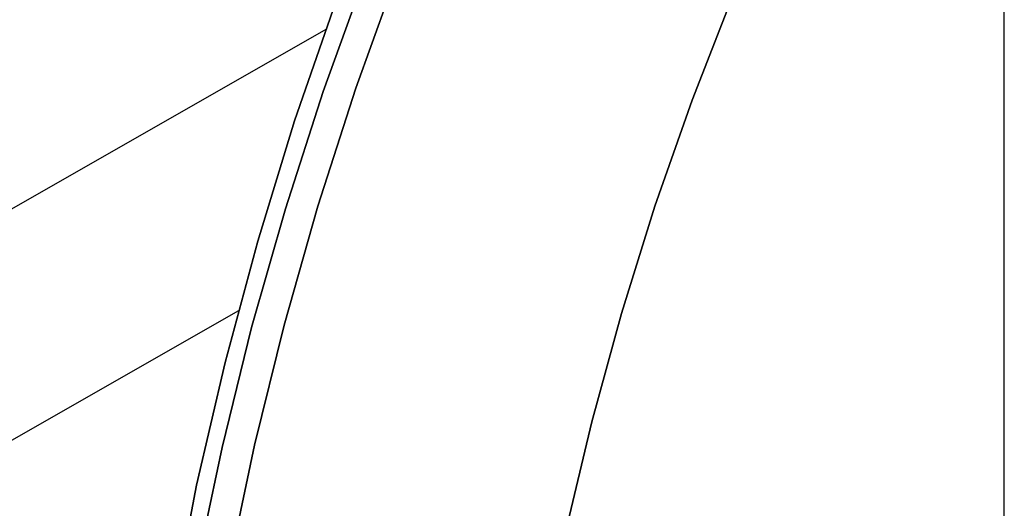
# Model space of a CAD drawing. Header units: millimetres. Extents: x 10871 to 12032, y -2698 to -1680.
# Tile 85 of 183: x 11400.05 to 11413.65, y -2037.16 to -2030.41. Entities that reach past the tile are written whole.
import ezdxf

# ---------------------------------------------------------------- set-up
doc = ezdxf.new("R2010")
doc.units = ezdxf.units.MM
doc.layers.add('1', color=7, linetype='Continuous')

msp = doc.modelspace()

# ---------------------------------------------------------------- linework, layer by layer
at = {"layer": '1', "color": 7, "true_color": 0xffffff}
for p, q in [((11413.652, -2112.954, 71.704), (11413.652, -1981.655, 71.704)), ((11404.822, -2029.8, 206.567), (11404.245, -2031.404, 206.567)), ((11404.245, -2031.404, 208.385), (11404.822, -2029.8, 208.385)), ((11404.822, -2029.8, 206.567), (11404.245, -2031.404, 206.567)), ((11404.245, -2031.404, 208.385), (11404.822, -2029.8, 208.385)), ((11404.822, -2029.8, 207.476), (11404.245, -2031.404, 207.476)), ((11404.693, -2031.36, 53.153), (11405.271, -2029.752, 53.153)), ((11404.693, -2031.36, 69.704), (11405.271, -2029.752, 69.704)), ((11405.271, -2029.752, 53.153), (11404.693, -2031.36, 53.153)), ((11405.271, -2029.752, 61.429), (11404.693, -2031.36, 61.429)), ((11404.693, -2031.36, 69.704), (11405.271, -2029.752, 69.704)), ((11404.418, -2030.167, 70.904), (11403.85, -2031.809, 70.904)), ((11404.418, -2030.167, 70.904), (11403.85, -2031.809, 70.904)), ((11403.85, -2031.809, 76.403), (11404.418, -2030.167, 76.403)), ((11403.85, -2031.809, 73.653), (11404.418, -2030.167, 73.653)), ((11404.418, -2030.167, 76.403), (11403.85, -2031.809, 76.403)), ((11404.418, -2030.167, 34.804), (11403.85, -2031.809, 34.804)), ((11404.418, -2030.167, 34.804), (11403.85, -2031.809, 34.804)), ((11403.85, -2031.809, 42.804), (11404.418, -2030.167, 42.804)), ((11403.85, -2031.809, 38.804), (11404.418, -2030.167, 38.804)), ((11404.418, -2030.167, 42.804), (11403.85, -2031.809, 42.804)), ((11404.28, -2030.549, 34.804), (11376.388, -2046.484, 34.804)), ((11404.171, -2032.987, 53.153), (11404.693, -2031.36, 53.153)), ((11404.171, -2032.987, 69.704), (11404.693, -2031.36, 69.704)), ((11404.693, -2031.36, 53.153), (11404.171, -2032.987, 53.153)), ((11404.693, -2031.36, 61.429), (11404.171, -2032.987, 61.429)), ((11404.171, -2032.987, 69.704), (11404.693, -2031.36, 69.704)), ((11404.245, -2031.404, 206.567), (11403.723, -2033.027, 206.567)), ((11403.723, -2033.027, 208.385), (11404.245, -2031.404, 208.385)), ((11404.245, -2031.404, 206.567), (11403.723, -2033.027, 206.567)), ((11403.723, -2033.027, 208.385), (11404.245, -2031.404, 208.385)), ((11404.245, -2031.404, 207.476), (11403.723, -2033.027, 207.476)), ((11403.85, -2031.809, 70.904), (11403.341, -2033.471, 70.904)), ((11403.85, -2031.809, 70.904), (11403.341, -2033.471, 70.904)), ((11403.341, -2033.471, 76.403), (11403.85, -2031.809, 76.403)), ((11403.341, -2033.471, 73.653), (11403.85, -2031.809, 73.653)), ((11403.85, -2031.809, 76.403), (11403.341, -2033.471, 76.403)), ((11403.85, -2031.809, 34.804), (11403.341, -2033.471, 34.804)), ((11403.85, -2031.809, 34.804), (11403.341, -2033.471, 34.804)), ((11403.341, -2033.471, 42.804), (11403.85, -2031.809, 42.804)), ((11403.341, -2033.471, 38.804), (11403.85, -2031.809, 38.804)), ((11403.85, -2031.809, 42.804), (11403.341, -2033.471, 42.804)), ((11403.705, -2034.631, 53.153), (11404.171, -2032.987, 53.153)), ((11403.705, -2034.631, 69.704), (11404.171, -2032.987, 69.704)), ((11404.171, -2032.987, 53.153), (11403.705, -2034.631, 53.153)), ((11404.171, -2032.987, 61.429), (11403.705, -2034.631, 61.429)), ((11403.705, -2034.631, 69.704), (11404.171, -2032.987, 69.704)), ((11403.723, -2033.027, 206.567), (11403.256, -2034.666, 206.567)), ((11403.256, -2034.666, 208.385), (11403.723, -2033.027, 208.385)), ((11403.723, -2033.027, 206.567), (11403.256, -2034.666, 206.567)), ((11403.256, -2034.666, 208.385), (11403.723, -2033.027, 208.385)), ((11403.723, -2033.027, 207.476), (11403.256, -2034.666, 207.476)), ((11403.341, -2033.471, 70.904), (11402.889, -2035.149, 70.904)), ((11403.341, -2033.471, 70.904), (11402.889, -2035.149, 70.904)), ((11402.889, -2035.149, 76.403), (11403.341, -2033.471, 76.403)), ((11402.889, -2035.149, 73.653), (11403.341, -2033.471, 73.653)), ((11403.341, -2033.471, 76.403), (11402.889, -2035.149, 76.403)), ((11403.341, -2033.471, 34.804), (11402.889, -2035.149, 34.804)), ((11403.341, -2033.471, 34.804), (11402.889, -2035.149, 34.804)), ((11402.889, -2035.149, 42.804), (11403.341, -2033.471, 42.804)), ((11402.889, -2035.149, 38.804), (11403.341, -2033.471, 38.804)), ((11403.341, -2033.471, 42.804), (11402.889, -2035.149, 42.804)), ((11403.073, -2034.436, 42.804), (11381.888, -2046.54, 42.804)), ((11403.256, -2034.666, 206.567), (11402.847, -2036.321, 206.567)), ((11402.847, -2036.321, 208.385), (11403.256, -2034.666, 208.385)), ((11403.256, -2034.666, 206.567), (11402.847, -2036.321, 206.567)), ((11402.847, -2036.321, 208.385), (11403.256, -2034.666, 208.385)), ((11403.256, -2034.666, 207.476), (11402.847, -2036.321, 207.476)), ((11403.296, -2036.29, 53.153), (11403.705, -2034.631, 53.153)), ((11403.296, -2036.29, 69.704), (11403.705, -2034.631, 69.704)), ((11403.705, -2034.631, 53.153), (11403.296, -2036.29, 53.153)), ((11403.705, -2034.631, 61.429), (11403.296, -2036.29, 61.429)), ((11403.296, -2036.29, 69.704), (11403.705, -2034.631, 69.704)), ((11402.889, -2035.149, 70.904), (11402.496, -2036.841, 70.904)), ((11402.889, -2035.149, 70.904), (11402.496, -2036.841, 70.904)), ((11402.496, -2036.841, 76.403), (11402.889, -2035.149, 76.403)), ((11402.496, -2036.841, 73.653), (11402.889, -2035.149, 73.653)), ((11402.889, -2035.149, 76.403), (11402.496, -2036.841, 76.403)), ((11402.889, -2035.149, 34.804), (11402.496, -2036.841, 34.804)), ((11402.889, -2035.149, 34.804), (11402.496, -2036.841, 34.804)), ((11402.496, -2036.841, 42.804), (11402.889, -2035.149, 42.804)), ((11402.496, -2036.841, 38.804), (11402.889, -2035.149, 38.804)), ((11402.889, -2035.149, 42.804), (11402.496, -2036.841, 42.804)), ((11402.847, -2036.321, 206.567), (11402.494, -2037.988, 206.567)), ((11402.494, -2037.988, 208.385), (11402.847, -2036.321, 208.385)), ((11402.847, -2036.321, 206.567), (11402.494, -2037.988, 206.567)), ((11402.494, -2037.988, 208.385), (11402.847, -2036.321, 208.385)), ((11402.847, -2036.321, 207.476), (11402.494, -2037.988, 207.476)), ((11402.944, -2037.962, 53.153), (11403.296, -2036.29, 53.153)), ((11402.944, -2037.962, 69.704), (11403.296, -2036.29, 69.704)), ((11403.296, -2036.29, 53.153), (11402.944, -2037.962, 53.153)), ((11403.296, -2036.29, 61.429), (11402.944, -2037.962, 61.429)), ((11402.944, -2037.962, 69.704), (11403.296, -2036.29, 69.704)), ((11402.496, -2036.841, 70.904), (11402.162, -2038.546, 70.904)), ((11402.496, -2036.841, 70.904), (11402.162, -2038.546, 70.904)), ((11402.162, -2038.546, 76.403), (11402.496, -2036.841, 76.403)), ((11402.162, -2038.546, 73.653), (11402.496, -2036.841, 73.653)), ((11402.496, -2036.841, 76.403), (11402.162, -2038.546, 76.403)), ((11402.496, -2036.841, 34.804), (11402.162, -2038.546, 34.804)), ((11402.496, -2036.841, 34.804), (11402.162, -2038.546, 34.804)), ((11402.162, -2038.546, 42.804), (11402.496, -2036.841, 42.804)), ((11402.162, -2038.546, 38.804), (11402.496, -2036.841, 38.804)), ((11402.496, -2036.841, 42.804), (11402.162, -2038.546, 42.804))]:
    msp.add_line(p, q, dxfattribs=at)
at = {"layer": '1', "color": 7, "true_color": 0xf4f4f4}
for p, q in [((11409.341, -2031.523, 206.567), (11409.905, -2030.076, 206.567)), ((11409.905, -2030.076, 208.385), (11409.341, -2031.523, 208.385)), ((11409.905, -2030.076, 206.567), (11409.341, -2031.523, 206.567)), ((11409.341, -2031.523, 208.385), (11409.905, -2030.076, 208.385)), ((11409.341, -2031.523, 207.476), (11409.905, -2030.076, 207.476)), ((11408.827, -2032.989, 206.567), (11409.341, -2031.523, 206.567)), ((11409.341, -2031.523, 208.385), (11408.827, -2032.989, 208.385)), ((11409.341, -2031.523, 206.567), (11408.827, -2032.989, 206.567)), ((11408.827, -2032.989, 208.385), (11409.341, -2031.523, 208.385)), ((11408.827, -2032.989, 207.476), (11409.341, -2031.523, 207.476)), ((11408.365, -2034.472, 206.567), (11408.827, -2032.989, 206.567)), ((11408.827, -2032.989, 208.385), (11408.365, -2034.472, 208.385)), ((11408.827, -2032.989, 206.567), (11408.365, -2034.472, 206.567)), ((11408.365, -2034.472, 208.385), (11408.827, -2032.989, 208.385)), ((11408.365, -2034.472, 207.476), (11408.827, -2032.989, 207.476)), ((11407.954, -2035.97, 206.567), (11408.365, -2034.472, 206.567)), ((11408.365, -2034.472, 208.385), (11407.954, -2035.97, 208.385)), ((11408.365, -2034.472, 206.567), (11407.954, -2035.97, 206.567)), ((11407.954, -2035.97, 208.385), (11408.365, -2034.472, 208.385)), ((11407.954, -2035.97, 207.476), (11408.365, -2034.472, 207.476)), ((11407.595, -2037.482, 206.567), (11407.954, -2035.97, 206.567)), ((11407.954, -2035.97, 208.385), (11407.595, -2037.482, 208.385)), ((11407.954, -2035.97, 206.567), (11407.595, -2037.482, 206.567)), ((11407.595, -2037.482, 208.385), (11407.954, -2035.97, 208.385)), ((11407.595, -2037.482, 207.476), (11407.954, -2035.97, 207.476))]:
    msp.add_line(p, q, dxfattribs=at)

doc.saveas('drawing.dxf')
